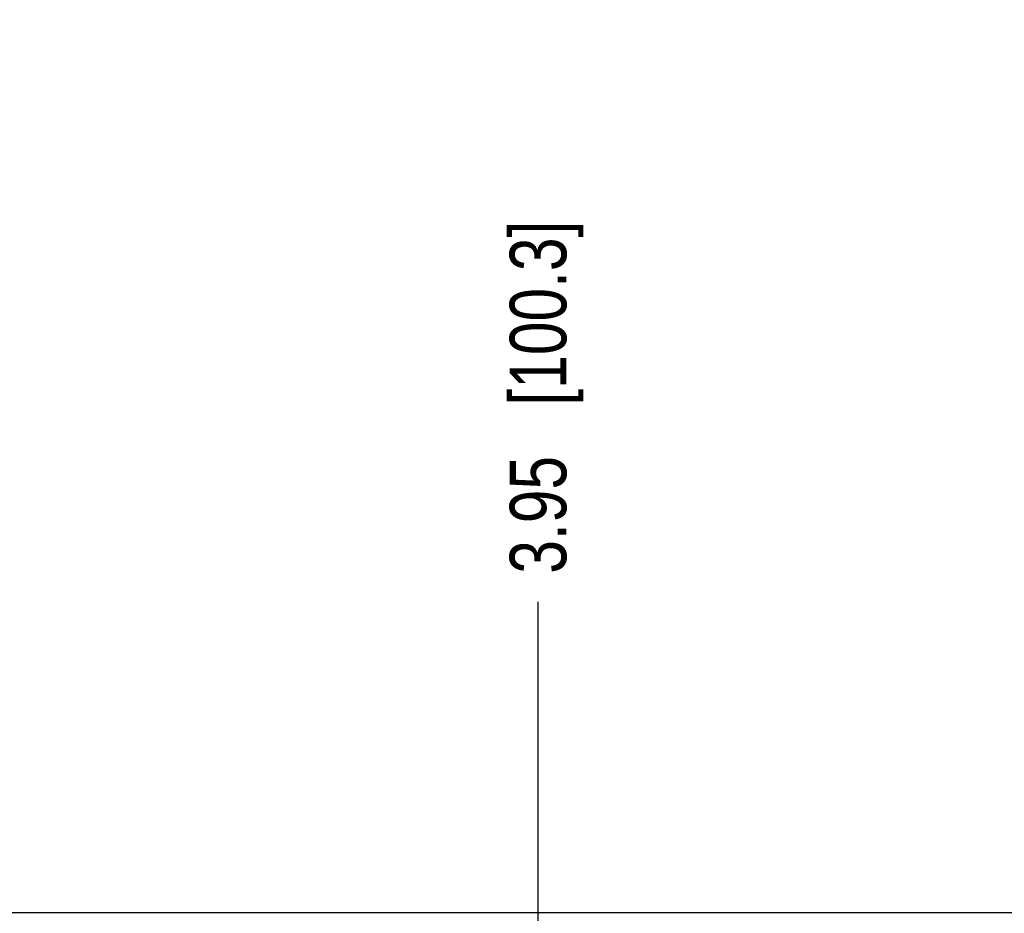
# Model space of a CAD drawing. Header units: inches. Extents: x 0 to 34, y 0 to 22.
# Tile 8 of 56: x 8.8 to 11, y 17.3 to 19.2. Entities that reach past the tile are written whole.
import ezdxf

# ---------------------------------------------------------------- set-up
doc = ezdxf.new("R2010")
doc.units = ezdxf.units.IN
doc.header["$LTSCALE"] = 1.87
doc.header["$MEASUREMENT"] = 0
doc.layers.get('0').update_dxf_attribs({"linetype": 'CONTINUOUS'})
doc.layers.add('DIMENSIONS', color=7, linetype='CONTINUOUS')
doc.styles.get("Standard").update_dxf_attribs({"font": 'txt', "width": 0.8})
doc.dimstyles.new('DIMSTYLE_1', dxfattribs={"dimtxt": 0.125, "dimasz": 0.18, "dimexe": 0.125, "dimexo": 0.0625, "dimgap": 0.03125, "dimtad": 0, "dimtih": 1, "dimtoh": 1, "dimzin": 4, "dimdsep": 46, "dimtxsty": 'STANDARD', "dimblk": '_FILLED', "dimblk1": '_FILLED', "dimblk2": '_FILLED', "dimcen": 0.09, "dimadec": 0, "dimazin": 0, "dimtp": 0.01, "dimtm": 0.01, "dimtfac": 1, "dimtofl": 0, "dimtmove": 0, "dimatfit": 3, "dimldrblk": '_FILLED', "dimfxl": 1, "dimtolj": 1, "dimtzin": 4, "dimarcsym": 0})

# ---------------------------------------------------------------- blocks, each defined once
blk = doc.blocks.new('*D17')
at = {"layer": 'DIMENSIONS', "color": 2, "linetype": 'CONTINUOUS'}
blk.add_line((9.9603, 15.8102), (9.9603, 17.9562), dxfattribs=at)
at = {"layer": 'DIMENSIONS', "color": 2, "linetype": 'CONTINUOUS', "insert": (9.8978, 18.0187), "char_height": 0.125, "width": 1.225, "attachment_point": 1, "rotation": 90, "line_spacing_factor": 0.9}
blk.add_mtext('3.95{\\Ftxt.shx;\\W1.000000;\\H0.125000; }[100.3]', dxfattribs=at)
blk = doc.blocks.new('_FILLED')
at = {"color": 0, "linetype": 'BYBLOCK'}
blk.add_solid([(0, 0), (-1, 0.174), (-1, -0.174)], dxfattribs=at)
blk = doc.blocks.new('*D19')
at = {"layer": 'DIMENSIONS', "color": 2, "linetype": 'CONTINUOUS'}
blk.add_line((11.8203, 15.8102), (11.8203, 17.9562), dxfattribs=at)
at = {"layer": 'DIMENSIONS', "color": 2, "linetype": 'CONTINUOUS', "insert": (11.7578, 18.0187), "char_height": 0.125, "width": 1.225, "attachment_point": 1, "rotation": 90, "line_spacing_factor": 0.9}
blk.add_mtext('5.81{\\Ftxt.shx;\\W1.000000;\\H0.125000; }[147.5]', dxfattribs=at)
blk = doc.blocks.new('*D20')
at = {"layer": 'DIMENSIONS', "color": 2, "linetype": 'CONTINUOUS'}
blk.add_line((15.5403, 15.8102), (15.5403, 17.9562), dxfattribs=at)
at = {"layer": 'DIMENSIONS', "color": 2, "linetype": 'CONTINUOUS', "insert": (15.4778, 18.0187), "char_height": 0.125, "width": 1.025, "attachment_point": 1, "rotation": 90, "line_spacing_factor": 0.9}
blk.add_mtext('9.53{\\Ftxt.shx;\\W1.000000;\\H0.125000; }[242]', dxfattribs=at)

msp = doc.modelspace()

# ---------------------------------------------------------------- linework, layer by layer
at = {"color": 7, "linetype": 'CONTINUOUS'}
msp.add_line((16.6522, 17.2687), (7.2288, 17.2687), dxfattribs=at)

# ---------------------------------------------------------------- dimensions: what is measured, and where the dimension line sits
at = {"layer": 'DIMENSIONS', "color": 2, "linetype": 'CONTINUOUS'}
for feature_location, origin, picture, middle in [((9.9603, 15.8102), (6.0121, 17.1678), '*D17', (9.9603, 18.6312)), ((11.8203, 15.8102), (6.0121, 15.7477), '*D19', (11.8203, 18.6312)), ((15.5403, 15.8102), (6.0121, 15.7477), '*D20', (15.5403, 18.5312))]:
    dim = msp.add_ordinate_dim(feature_location=feature_location, offset=(0, 2.146), dtype=1, origin=origin, dimstyle='DIMSTYLE_1', dxfattribs=at)
    dim.commit()
    dim.dimension.update_dxf_attribs({"geometry": picture, "text_midpoint": middle})

doc.saveas('drawing.dxf')
